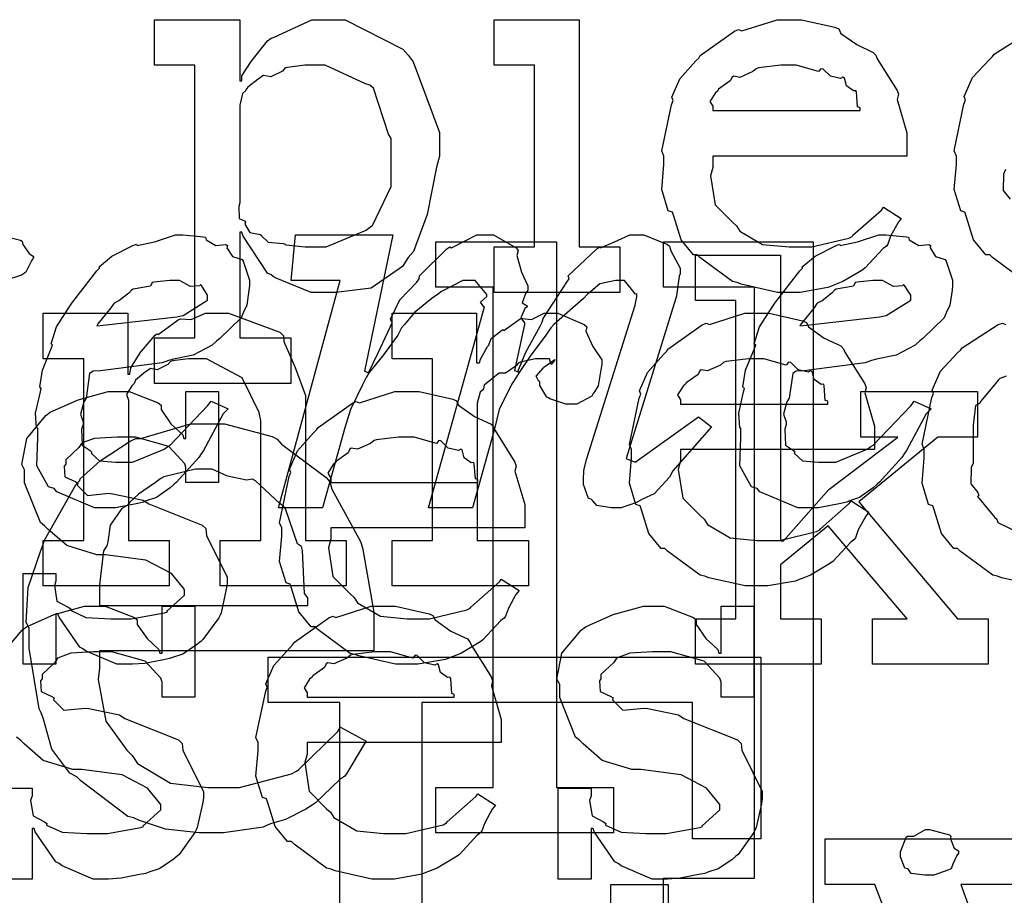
# Model space of a CAD drawing. Extents: x 0 to 8.5, y 0 to 11.
# Tile 157 of 256: x 4.875 to 5.175, y 3.986 to 4.254. Entities that reach past the tile are written whole.
import ezdxf

# ---------------------------------------------------------------- set-up
doc = ezdxf.new("R2010")
doc.units = 0
doc.layers.get('0').update_dxf_attribs({"linetype": 'CONTINUOUS'})

msp = doc.modelspace()

# ---------------------------------------------------------------- linework, layer by layer
at = {"color": 0}
for points in [[(4.9159, 4.15636), (4.92828, 4.15636), (4.92828, 4.23969), (4.9159, 4.23969), (4.9159, 4.25358), (4.94194, 4.25358), (4.94194, 4.23492), (4.9426, 4.23492), (4.9426, 4.23643), (4.94547, 4.24083), (4.95047, 4.24707), (4.9515, 4.24794), (4.95242, 4.24821), (4.96392, 4.25358), (4.96778, 4.25358), (4.97418, 4.25358), (4.99175, 4.24457), (4.99338, 4.24274), (4.9949, 4.24072), (5.00293, 4.21913), (5.00293, 4.21192), (5.00206, 4.20856), (4.99918, 4.19407), (4.99496, 4.18272), (4.99338, 4.18088), (4.99169, 4.17822), (4.98204, 4.1716), (4.97131, 4.17025), (4.96778, 4.17025), (4.96371, 4.17025), (4.95253, 4.17481), (4.9515, 4.17567), (4.95042, 4.17617), (4.94303, 4.18744), (4.9426, 4.18869), (4.94194, 4.18869), (4.94194, 4.15636), (4.95757, 4.15636), (4.95757, 4.14247), (4.9159, 4.14247), (4.9159, 4.15636)], [(5.01958, 4.18414), (5.03196, 4.18414), (5.03196, 4.23969), (5.01958, 4.23969), (5.01958, 4.25358), (5.04563, 4.25358), (5.04563, 4.18414), (5.058, 4.18414), (5.058, 4.17025), (5.01958, 4.17025), (5.01958, 4.18414)], [(5.11029, 4.17025), (5.10618, 4.17025), (5.095, 4.17279), (5.09381, 4.17329), (5.09239, 4.17356), (5.08247, 4.18088), (5.08165, 4.18175), (5.08046, 4.18169), (5.07671, 4.18631), (5.07449, 4.19353), (5.07406, 4.19476), (5.07281, 4.19515), (5.07081, 4.20167), (5.07146, 4.20936), (5.07146, 4.21192), (5.07081, 4.21349), (5.07379, 4.2276), (5.07428, 4.22885), (5.07383, 4.22987), (5.07628, 4.23551), (5.08122, 4.241), (5.08208, 4.24186), (5.08257, 4.24262), (5.09304, 4.25006), (5.09424, 4.25054), (5.09521, 4.25017), (5.10601, 4.25358), (5.10965, 4.25358), (5.11344, 4.25358), (5.12369, 4.25125), (5.12483, 4.25076), (5.12549, 4.2494), (5.13032, 4.24599), (5.13536, 4.2436), (5.13612, 4.24274), (5.13661, 4.24164), (5.14264, 4.23199), (5.14307, 4.23079), (5.14268, 4.22922), (5.14567, 4.21903), (5.14567, 4.2156), (5.14567, 4.21192), (5.08643, 4.21192), (5.08643, 4.20844), (5.08572, 4.20583), (5.08708, 4.19706), (5.09239, 4.19174), (5.09358, 4.19065), (5.09462, 4.18901), (5.10161, 4.18494), (5.10975, 4.18414), (5.11247, 4.18414), (5.1166, 4.18414), (5.12793, 4.18685), (5.12896, 4.18739), (5.12918, 4.18772), (5.13792, 4.19542), (5.13851, 4.19629), (5.14393, 4.19282), (5.14296, 4.19162), (5.14068, 4.18744), (5.13981, 4.185), (5.13938, 4.18435), (5.1384, 4.18365), (5.13292, 4.17774), (5.13222, 4.17719), (5.13069, 4.17626), (5.12614, 4.17356), (5.12354, 4.17253), (5.12267, 4.17219), (5.12147, 4.17171), (5.11307, 4.17025), (5.11029, 4.17025)], [(4.96386, 4.18414), (4.96832, 4.18414), (4.98058, 4.18924), (4.98167, 4.19021), (4.98247, 4.19075), (4.98817, 4.20258), (4.98817, 4.20649), (4.98817, 4.21733), (4.98736, 4.21858), (4.98275, 4.23264), (4.98167, 4.23361), (4.98036, 4.234), (4.96799, 4.23969), (4.96386, 4.23969), (4.96186, 4.23969), (4.95649, 4.23899), (4.95583, 4.23882), (4.95503, 4.2379), (4.95144, 4.23611), (4.94917, 4.23649), (4.94868, 4.23622), (4.9476, 4.2354), (4.94439, 4.23296), (4.94385, 4.23215), (4.94368, 4.23188), (4.94282, 4.23101), (4.94194, 4.22743), (4.94194, 4.22624), (4.94194, 4.1976), (4.94162, 4.1965), (4.94174, 4.19282), (4.94342, 4.19217), (4.94368, 4.19174), (4.94353, 4.19108), (4.94504, 4.18858), (4.94814, 4.18793), (4.94868, 4.18761), (4.94862, 4.18756), (4.95063, 4.18565), (4.95518, 4.18517), (4.95583, 4.185), (4.95606, 4.18479), (4.96192, 4.18414), (4.96386, 4.18414)], [(5.08643, 4.22581), (5.13135, 4.22581), (5.13135, 4.22667), (5.13058, 4.22694), (5.13026, 4.2315), (5.13004, 4.23188), (5.12935, 4.23182), (5.12717, 4.23335), (5.12657, 4.23574), (5.12614, 4.236), (5.12543, 4.23562), (5.12229, 4.23628), (5.12007, 4.2385), (5.11942, 4.23861), (5.11871, 4.23774), (5.11187, 4.23969), (5.10965, 4.23969), (5.10715, 4.23969), (5.10037, 4.23882), (5.09967, 4.23861), (5.09858, 4.23774), (5.09462, 4.23594), (5.09272, 4.23628), (5.09229, 4.236), (5.09174, 4.23486), (5.08817, 4.23232), (5.08794, 4.23188), (5.08718, 4.23128), (5.0855, 4.22863), (5.08643, 4.22715), (5.08643, 4.22667), (5.08643, 4.22581)], [(4.90175, 4.10449), (4.89763, 4.10449), (4.88607, 4.10938), (4.88525, 4.11035), (4.88357, 4.11083), (4.87999, 4.11729), (4.88026, 4.12592), (4.88026, 4.12879), (4.87993, 4.12885), (4.87961, 4.13336), (4.88113, 4.13986), (4.88135, 4.14094), (4.88086, 4.14139), (4.88172, 4.14654), (4.88439, 4.1531), (4.88482, 4.15419), (4.88433, 4.15457), (4.88601, 4.15978), (4.89008, 4.16601), (4.89068, 4.16699), (4.891, 4.16743), (4.89833, 4.17686), (4.89914, 4.17763), (4.89899, 4.17811), (4.90294, 4.18132), (4.90935, 4.18457), (4.91043, 4.185), (4.91064, 4.18457), (4.9159, 4.18576), (4.92236, 4.18782), (4.92453, 4.18782), (4.92453, 4.18782), (4.93088, 4.18728), (4.93147, 4.18718), (4.93169, 4.18636), (4.93463, 4.18457), (4.93767, 4.1849), (4.93821, 4.18457), (4.93804, 4.18386), (4.93972, 4.18121), (4.94265, 4.18033), (4.94299, 4.17979), (4.94325, 4.17888), (4.94493, 4.17404), (4.94493, 4.17242), (4.94476, 4.17096), (4.94407, 4.16639), (4.94308, 4.16422), (4.94276, 4.16351), (4.94239, 4.16254), (4.93587, 4.15614), (4.93494, 4.15549), (4.93354, 4.15414), (4.92774, 4.1511), (4.92171, 4.14985), (4.92019, 4.14942), (4.91824, 4.14876), (4.89947, 4.14632), (4.89719, 4.14615), (4.89611, 4.14551), (4.89513, 4.13867), (4.89501, 4.13792), (4.89432, 4.13688), (4.89333, 4.13303), (4.89415, 4.13069), (4.89415, 4.12989), (4.89367, 4.12847), (4.89388, 4.12364), (4.89632, 4.12196), (4.89675, 4.12142), (4.8966, 4.1211), (4.89914, 4.11876), (4.90403, 4.11838), (4.90565, 4.11838), (4.90924, 4.11838), (4.91883, 4.1224), (4.91997, 4.12315), (4.92068, 4.12358), (4.93213, 4.13558), (4.93321, 4.13704), (4.93842, 4.13465), (4.9369, 4.13319), (4.93083, 4.12196), (4.93018, 4.12099), (4.92942, 4.11985), (4.92264, 4.11231), (4.92193, 4.11165), (4.92068, 4.11051), (4.9165, 4.10758), (4.91342, 4.10656), (4.9126, 4.10622), (4.91081, 4.10579), (4.90397, 4.10449), (4.90175, 4.10449)], [(5.05686, 4.10449), (5.05533, 4.10449), (5.05094, 4.10514), (5.04969, 4.10667), (5.04926, 4.1071), (5.04844, 4.10732), (5.04688, 4.11154), (5.04688, 4.11296), (5.04688, 4.11296), (5.04704, 4.11594), (5.0471, 4.11621), (5.0471, 4.11621), (5.04785, 4.11925), (5.04796, 4.11947), (5.06272, 4.16635), (5.06272, 4.16635), (5.06315, 4.16894), (5.06315, 4.16982), (5.06278, 4.16971), (5.05946, 4.17393), (5.05838, 4.17393), (5.05675, 4.17393), (5.05192, 4.1729), (5.04915, 4.17051), (5.04818, 4.16982), (5.04693, 4.16835), (5.03782, 4.16049), (5.03689, 4.1594), (5.03543, 4.15722), (5.03065, 4.15076), (5.02724, 4.14583), (5.02647, 4.14442), (5.0249, 4.14208), (5.02115, 4.13444), (5.01975, 4.12858), (5.01932, 4.12706), (5.01303, 4.10449), (4.99957, 4.10449), (5.01671, 4.1659), (5.01644, 4.1659), (5.01546, 4.16732), (5.01736, 4.16906), (5.01736, 4.1696), (5.01736, 4.1696), (5.01378, 4.17393), (5.01258, 4.17393), (5.0101, 4.17393), (5.00353, 4.17051), (5.00261, 4.16982), (5.00071, 4.16851), (4.99522, 4.16407), (4.99224, 4.16049), (4.99132, 4.1594), (4.99018, 4.15722), (4.98551, 4.15076), (4.9815, 4.14583), (4.98068, 4.14442), (4.97944, 4.14204), (4.97581, 4.13444), (4.9739, 4.12858), (4.97353, 4.12706), (4.96724, 4.10449), (4.95378, 4.10449), (4.97265, 4.17393), (4.95768, 4.17393), (4.95899, 4.18782), (4.98872, 4.18782), (4.98004, 4.14615), (4.98133, 4.14572), (4.98139, 4.14589), (4.98406, 4.15164), (4.98785, 4.15967), (4.9885, 4.16092), (4.98801, 4.16211), (4.99083, 4.16797), (4.99599, 4.17339), (4.99675, 4.17437), (4.99681, 4.17535), (5.00521, 4.18354), (5.00608, 4.18414), (5.00662, 4.18392), (5.01432, 4.18782), (5.01693, 4.18782), (5.01942, 4.18782), (5.02636, 4.18386), (5.02692, 4.18306), (5.02658, 4.18153), (5.02794, 4.17649), (5.02994, 4.17231), (5.02994, 4.1709), (5.02929, 4.17014), (5.02821, 4.1671), (5.02974, 4.16618), (5.02974, 4.1659), (5.02903, 4.16536), (5.02778, 4.16254), (5.02892, 4.16092), (5.02886, 4.16049), (5.02582, 4.14638), (5.02713, 4.14594), (5.02686, 4.14611), (5.02935, 4.15196), (5.03364, 4.15994), (5.03429, 4.16114), (5.03461, 4.16228), (5.04178, 4.17339), (5.04254, 4.17437), (5.04226, 4.17535), (5.051, 4.18354), (5.05186, 4.18414), (5.05208, 4.18392), (5.05615, 4.18565), (5.06104, 4.18782), (5.06272, 4.18782), (5.06532, 4.18782), (5.0726, 4.18494), (5.07314, 4.18435), (5.07362, 4.18294), (5.07639, 4.17768), (5.07639, 4.17589), (5.07607, 4.17518), (5.07531, 4.16922), (5.07508, 4.16851), (5.0599, 4.11947), (5.06272, 4.11838), (5.08203, 4.13226), (5.08594, 4.12924), (5.07422, 4.11578), (5.07314, 4.11382), (5.06853, 4.10872), (5.06489, 4.1071), (5.06424, 4.10667), (5.0631, 4.10612), (5.05838, 4.10449), (5.05686, 4.10449)], [(5.00179, 4.01904), (5.01937, 4.01904), (5.01937, 4.17182), (5.00179, 4.17182), (5.00179, 4.18571), (5.03868, 4.18571), (5.03868, 4.01904), (5.05604, 4.01904), (5.05604, 4.00515), (5.00179, 4.00515), (5.00179, 4.01904)], [(5.07129, 3.99126), (5.09907, 3.99126), (5.09907, 4.17182), (5.07129, 4.17182), (5.07129, 4.18571), (5.11708, 4.18571), (5.11708, 3.97738), (5.07129, 3.97738), (5.07129, 3.99126)], [(5.11643, 4.10449), (5.11231, 4.10449), (5.10075, 4.10938), (5.09993, 4.11035), (5.09825, 4.11083), (5.09467, 4.11729), (5.09494, 4.12592), (5.09494, 4.12879), (5.09462, 4.12885), (5.09429, 4.13336), (5.09581, 4.13986), (5.09603, 4.14094), (5.09554, 4.14139), (5.0964, 4.14654), (5.09907, 4.1531), (5.0995, 4.15419), (5.09901, 4.15457), (5.10069, 4.15978), (5.10476, 4.16601), (5.10536, 4.16699), (5.10568, 4.16743), (5.11301, 4.17686), (5.11382, 4.17763), (5.11367, 4.17811), (5.11762, 4.18132), (5.12403, 4.18457), (5.12511, 4.185), (5.12532, 4.18457), (5.13058, 4.18576), (5.13704, 4.18782), (5.13921, 4.18782), (5.13921, 4.18782), (5.14556, 4.18728), (5.14615, 4.18718), (5.14638, 4.18636), (5.14931, 4.18457), (5.15235, 4.1849), (5.15289, 4.18457), (5.15272, 4.18386), (5.1544, 4.18121), (5.15733, 4.18033), (5.15767, 4.17979), (5.15793, 4.17888), (5.15961, 4.17404), (5.15961, 4.17242), (5.15944, 4.17096), (5.15875, 4.16639), (5.15776, 4.16422), (5.15744, 4.16351), (5.15707, 4.16254), (5.15056, 4.15614), (5.14963, 4.15549), (5.14822, 4.15414), (5.14242, 4.1511), (5.13639, 4.14985), (5.13488, 4.14942), (5.13292, 4.14876), (5.11415, 4.14632), (5.11187, 4.14615), (5.11079, 4.14551), (5.10981, 4.13867), (5.10969, 4.13792), (5.109, 4.13688), (5.10801, 4.13303), (5.10883, 4.13069), (5.10883, 4.12989), (5.10835, 4.12847), (5.10856, 4.12364), (5.111, 4.12196), (5.11143, 4.12142), (5.11128, 4.1211), (5.11382, 4.11876), (5.11871, 4.11838), (5.12033, 4.11838), (5.12392, 4.11838), (5.13351, 4.1224), (5.13465, 4.12315), (5.13536, 4.12358), (5.14681, 4.13558), (5.14789, 4.13704), (5.1531, 4.13465), (5.15158, 4.13319), (5.14551, 4.12196), (5.14486, 4.12099), (5.1441, 4.11985), (5.13732, 4.11231), (5.13661, 4.11165), (5.13536, 4.11051), (5.13118, 4.10758), (5.1281, 4.10656), (5.12728, 4.10622), (5.12549, 4.10579), (5.11865, 4.10449), (5.11643, 4.10449)], [(5.08106, 4.07053), (5.09343, 4.07053), (5.09343, 4.16775), (5.08106, 4.16775), (5.08106, 4.18164), (5.1071, 4.18164), (5.1071, 4.0944), (5.10796, 4.0944), (5.12185, 4.11003), (5.1429, 4.12608), (5.13162, 4.12608), (5.13162, 4.13997), (5.16721, 4.13997), (5.16721, 4.12608), (5.15506, 4.12608), (5.13097, 4.10633), (5.16114, 4.07053), (5.17046, 4.07053), (5.17046, 4.05664), (5.1351, 4.05664), (5.1351, 4.07053), (5.14572, 4.07053), (5.12164, 4.09896), (5.1071, 4.08703), (5.1071, 4.07053), (5.11947, 4.07053), (5.11947, 4.05664), (5.08106, 4.05664), (5.08106, 4.07053)], [(4.89828, 4.16004), (4.90028, 4.16021), (4.92275, 4.16276), (4.9241, 4.16308), (4.92464, 4.16319), (4.93213, 4.16786), (4.93213, 4.16938), (4.93213, 4.16938), (4.93028, 4.17242), (4.92996, 4.17264), (4.92974, 4.17225), (4.92692, 4.17204), (4.9235, 4.17393), (4.92236, 4.17393), (4.92057, 4.17393), (4.91575, 4.17339), (4.91521, 4.17329), (4.91465, 4.17219), (4.9094, 4.17122), (4.9089, 4.1709), (4.90804, 4.17003), (4.90506, 4.16769), (4.9036, 4.16694), (4.90326, 4.16656), (4.90261, 4.16558), (4.89865, 4.16069), (4.89828, 4.16004)], [(5.11296, 4.16004), (5.11496, 4.16021), (5.13743, 4.16276), (5.13878, 4.16308), (5.13932, 4.16319), (5.14681, 4.16786), (5.14681, 4.16938), (5.14681, 4.16938), (5.14497, 4.17242), (5.14464, 4.17264), (5.14442, 4.17225), (5.1416, 4.17204), (5.13818, 4.17393), (5.13704, 4.17393), (5.13525, 4.17393), (5.13043, 4.17339), (5.12989, 4.17329), (5.12935, 4.17219), (5.12408, 4.17122), (5.12358, 4.1709), (5.12272, 4.17003), (5.11974, 4.16769), (5.11828, 4.16694), (5.11794, 4.16656), (5.11729, 4.16558), (5.11333, 4.16069), (5.11296, 4.16004)], [(4.88194, 4.09446), (4.89432, 4.09446), (4.89432, 4.15001), (4.88194, 4.15001), (4.88194, 4.1639), (4.90776, 4.1639), (4.90776, 4.14524), (4.90842, 4.14524), (4.90842, 4.14524), (4.90869, 4.14719), (4.91108, 4.15099), (4.91146, 4.15153), (4.91135, 4.15158), (4.91613, 4.15717), (4.91667, 4.15761), (4.91704, 4.15744), (4.92312, 4.16189), (4.92383, 4.16217), (4.92383, 4.16217), (4.92708, 4.16194), (4.93147, 4.1639), (4.93294, 4.1639), (4.93853, 4.1639), (4.95415, 4.15815), (4.95529, 4.15696), (4.9554, 4.15522), (4.95882, 4.14735), (4.96203, 4.13878), (4.96203, 4.1359), (4.96203, 4.09446), (4.97439, 4.09446), (4.97439, 4.08057), (4.93599, 4.08057), (4.93599, 4.09446), (4.94835, 4.09446), (4.94835, 4.13113), (4.94792, 4.13357), (4.94265, 4.14421), (4.93175, 4.15001), (4.92817, 4.15001), (4.92632, 4.15001), (4.92139, 4.14931), (4.92079, 4.14914), (4.92003, 4.14828), (4.91672, 4.1466), (4.91471, 4.14703), (4.91428, 4.14675), (4.91319, 4.146), (4.9101, 4.1435), (4.90983, 4.14268), (4.90972, 4.14242), (4.90896, 4.14176), (4.90739, 4.13906), (4.90799, 4.13737), (4.90799, 4.13678), (4.90799, 4.09446), (4.92036, 4.09446), (4.92036, 4.08057), (4.88194, 4.08057), (4.88194, 4.09446)], [(4.98844, 4.09446), (5.00082, 4.09446), (5.00082, 4.15001), (4.98844, 4.15001), (4.98844, 4.1639), (5.01426, 4.1639), (5.01426, 4.14871), (5.01514, 4.14871), (5.01514, 4.14871), (5.01546, 4.1499), (5.01764, 4.15369), (5.01796, 4.15414), (5.01796, 4.15414), (5.01867, 4.15614), (5.02186, 4.15858), (5.02229, 4.1589), (5.02257, 4.15864), (5.02761, 4.16217), (5.02815, 4.16238), (5.02815, 4.16228), (5.03108, 4.162), (5.03489, 4.1639), (5.03618, 4.1639), (5.03911, 4.1639), (5.04715, 4.16049), (5.0479, 4.15978), (5.04764, 4.15842), (5.04975, 4.15375), (5.05246, 4.14968), (5.05246, 4.14828), (5.05225, 4.14665), (5.05143, 4.14171), (5.05029, 4.13992), (5.04986, 4.13938), (5.04943, 4.13857), (5.04486, 4.13612), (5.04335, 4.13612), (5.04156, 4.13612), (5.03662, 4.13775), (5.03618, 4.13807), (5.03569, 4.13824), (5.03358, 4.14187), (5.03358, 4.14307), (5.03331, 4.14307), (5.03244, 4.14469), (5.03467, 4.14719), (5.03489, 4.1474), (5.03483, 4.1474), (5.03478, 4.1474), (5.03782, 4.14953), (5.03814, 4.14958), (5.03814, 4.14979), (5.03803, 4.14942), (5.03706, 4.14828), (5.03657, 4.15001), (5.0364, 4.15001), (5.03581, 4.15001), (5.03444, 4.15001), (5.03401, 4.15001), (5.03228, 4.15001), (5.02761, 4.14893), (5.02707, 4.14871), (5.02632, 4.14779), (5.02306, 4.14561), (5.02115, 4.14556), (5.02078, 4.14524), (5.01969, 4.14447), (5.0166, 4.14193), (5.01639, 4.14079), (5.01622, 4.14046), (5.01531, 4.13976), (5.01449, 4.13639), (5.01449, 4.13525), (5.01449, 4.09446), (5.03011, 4.09446), (5.03011, 4.08057), (4.98844, 4.08057), (4.98844, 4.09446)], [(5.10042, 4.08057), (5.09631, 4.08057), (5.08513, 4.08311), (5.08393, 4.08361), (5.08251, 4.08388), (5.0726, 4.09119), (5.07178, 4.09207), (5.07058, 4.09201), (5.06685, 4.09663), (5.06461, 4.10385), (5.06418, 4.10508), (5.06293, 4.10547), (5.06093, 4.11199), (5.06158, 4.11968), (5.06158, 4.12224), (5.06093, 4.12381), (5.06392, 4.13792), (5.0644, 4.13917), (5.06396, 4.14019), (5.0664, 4.14583), (5.07135, 4.15132), (5.07221, 4.15218), (5.07269, 4.15294), (5.08317, 4.16037), (5.08436, 4.16086), (5.08535, 4.16049), (5.09614, 4.1639), (5.09978, 4.1639), (5.10357, 4.1639), (5.11382, 4.16157), (5.11496, 4.16108), (5.11561, 4.15972), (5.12044, 4.15631), (5.12549, 4.15392), (5.12625, 4.15306), (5.12674, 4.15196), (5.13276, 4.14231), (5.13319, 4.14111), (5.13282, 4.13954), (5.13579, 4.12935), (5.13579, 4.12592), (5.13579, 4.12224), (5.07656, 4.12224), (5.07656, 4.11876), (5.07585, 4.11615), (5.07721, 4.10736), (5.08251, 4.10206), (5.08371, 4.10097), (5.08475, 4.09933), (5.09174, 4.09526), (5.09988, 4.09446), (5.1026, 4.09446), (5.10672, 4.09446), (5.11806, 4.09717), (5.11908, 4.09771), (5.11931, 4.09804), (5.12804, 4.10574), (5.12864, 4.10661), (5.13406, 4.10314), (5.13308, 4.10194), (5.13081, 4.09776), (5.12993, 4.09532), (5.1295, 4.09467), (5.12853, 4.09397), (5.12304, 4.08806), (5.12235, 4.08751), (5.12082, 4.08658), (5.11626, 4.08388), (5.11367, 4.08285), (5.11279, 4.08251), (5.1116, 4.08203), (5.10319, 4.08057), (5.10042, 4.08057)], [(5.07656, 4.13612), (5.12147, 4.13612), (5.12147, 4.13699), (5.12071, 4.13726), (5.12039, 4.14182), (5.12017, 4.14219), (5.11947, 4.14214), (5.11729, 4.14367), (5.11669, 4.14606), (5.11626, 4.14632), (5.11556, 4.14594), (5.11242, 4.1466), (5.11019, 4.14882), (5.10954, 4.14893), (5.10883, 4.14806), (5.102, 4.15001), (5.09978, 4.15001), (5.09728, 4.15001), (5.0905, 4.14914), (5.08979, 4.14893), (5.08871, 4.14806), (5.08475, 4.14626), (5.08285, 4.1466), (5.08242, 4.14632), (5.08187, 4.14518), (5.07829, 4.14264), (5.07807, 4.14219), (5.07731, 4.1416), (5.07563, 4.13894), (5.07656, 4.13747), (5.07656, 4.13699), (5.07656, 4.13612)], [(4.90793, 4.05664), (4.90446, 4.05664), (4.89501, 4.06065), (4.89404, 4.06142), (4.89307, 4.06185), (4.88678, 4.07107), (4.88644, 4.07206), (4.88579, 4.07206), (4.88579, 4.05664), (4.87582, 4.05664), (4.87582, 4.08442), (4.88579, 4.08442), (4.88579, 4.08203), (4.88536, 4.08068), (4.88612, 4.0759), (4.8896, 4.07411), (4.89035, 4.07357), (4.89025, 4.07314), (4.89497, 4.0709), (4.90256, 4.07053), (4.90511, 4.07053), (4.90881, 4.07053), (4.919, 4.07238), (4.91986, 4.07269), (4.91971, 4.07292), (4.92507, 4.07781), (4.92507, 4.07943), (4.92475, 4.07992), (4.92106, 4.08436), (4.91331, 4.08843), (4.91097, 4.08876), (4.90099, 4.09006), (4.89828, 4.09006), (4.88917, 4.09289), (4.88336, 4.09793), (4.88232, 4.09896), (4.88108, 4.09999), (4.87625, 4.11208), (4.87625, 4.1161), (4.87538, 4.11768), (4.8769, 4.12565), (4.88276, 4.13265), (4.88406, 4.13368), (4.88499, 4.13411), (4.89258, 4.13747), (4.90181, 4.13997), (4.90489, 4.13997), (4.90815, 4.13997), (4.91704, 4.13656), (4.91792, 4.13585), (4.91792, 4.13444), (4.9209, 4.13015), (4.92453, 4.12674), (4.92486, 4.12565), (4.92551, 4.12565), (4.92551, 4.13997), (4.93549, 4.13997), (4.93549, 4.11219), (4.92551, 4.11219), (4.92551, 4.11675), (4.92513, 4.11794), (4.92031, 4.12321), (4.91021, 4.12608), (4.90685, 4.12608), (4.90451, 4.12608), (4.89763, 4.1256), (4.89437, 4.12446), (4.89361, 4.12414), (4.89279, 4.12283), (4.88883, 4.11908), (4.88883, 4.11783), (4.88835, 4.11719), (4.88857, 4.11393), (4.89187, 4.11242), (4.89253, 4.11199), (4.89231, 4.11133), (4.89551, 4.10824), (4.90201, 4.10889), (4.90315, 4.10872), (4.91249, 4.10678), (4.91417, 4.10563), (4.9305, 4.09912), (4.93158, 4.0981), (4.93181, 4.09597), (4.93517, 4.08919), (4.9381, 4.08333), (4.9381, 4.08138), (4.93782, 4.07964), (4.93625, 4.07238), (4.93593, 4.07161), (4.93554, 4.07081), (4.93072, 4.06418), (4.93007, 4.06358), (4.92876, 4.06256), (4.92458, 4.05979), (4.92144, 4.05871), (4.92051, 4.05838), (4.91862, 4.058), (4.91297, 4.05686), (4.90918, 4.05664), (4.90793, 4.05664)], [(4.9936, 4.05664), (4.98947, 4.05664), (4.97831, 4.05919), (4.97711, 4.05968), (4.97569, 4.05994), (4.96576, 4.06728), (4.96496, 4.06814), (4.96376, 4.06808), (4.96001, 4.07269), (4.95779, 4.07992), (4.95736, 4.08117), (4.95611, 4.08154), (4.9541, 4.08806), (4.95475, 4.09576), (4.95475, 4.09831), (4.9541, 4.09988), (4.95708, 4.11399), (4.95757, 4.11524), (4.95714, 4.11626), (4.95958, 4.1219), (4.96451, 4.12739), (4.96539, 4.12825), (4.96588, 4.12901), (4.97635, 4.13644), (4.97754, 4.13693), (4.97851, 4.13656), (4.98931, 4.13997), (4.99294, 4.13997), (4.99675, 4.13997), (5.007, 4.13764), (5.00814, 4.13715), (5.00879, 4.13579), (5.01361, 4.13238), (5.01867, 4.12999), (5.01942, 4.12912), (5.01992, 4.12804), (5.02593, 4.11838), (5.02636, 4.11719), (5.02599, 4.11561), (5.02897, 4.10542), (5.02897, 4.102), (5.02897, 4.09831), (4.96972, 4.09831), (4.96972, 4.09483), (4.96903, 4.09224), (4.97038, 4.08344), (4.97569, 4.07813), (4.97689, 4.07704), (4.97792, 4.07542), (4.98492, 4.07135), (4.99306, 4.07053), (4.99576, 4.07053), (4.99989, 4.07053), (5.01124, 4.07324), (5.01226, 4.07379), (5.01247, 4.07411), (5.02121, 4.08182), (5.02181, 4.08268), (5.02724, 4.07921), (5.02626, 4.07801), (5.02399, 4.07383), (5.02311, 4.0714), (5.02268, 4.07075), (5.02171, 4.07004), (5.01622, 4.06413), (5.01551, 4.06358), (5.014, 4.06267), (5.00944, 4.05994), (5.00683, 4.05892), (5.00597, 4.0586), (5.00478, 4.05811), (4.99636, 4.05664), (4.9936, 4.05664)], [(4.933, 4.00515), (4.92958, 4.00515), (4.91932, 4.00629), (4.91129, 4.00896), (4.90956, 4.00971), (4.90776, 4.0101), (4.89339, 4.021), (4.89219, 4.02229), (4.89008, 4.02339), (4.88456, 4.03076), (4.882, 4.03993), (4.88135, 4.04183), (4.88069, 4.04308), (4.87765, 4.06153), (4.87765, 4.06765), (4.87674, 4.06939), (4.87733, 4.08008), (4.88108, 4.09115), (4.88178, 4.09304), (4.88238, 4.09462), (4.89187, 4.11143), (4.89307, 4.11279), (4.89324, 4.11333), (4.89936, 4.11882), (4.90853, 4.12483), (4.91021, 4.1256), (4.91174, 4.1256), (4.92686, 4.13015), (4.93192, 4.13015), (4.93728, 4.13015), (4.95182, 4.12619), (4.9534, 4.12538), (4.95469, 4.12386), (4.96837, 4.11376), (4.96946, 4.11236), (4.97011, 4.11014), (4.97885, 4.09413), (4.97944, 4.09218), (4.97987, 4.08996), (4.98292, 4.0726), (4.98292, 4.06679), (4.98292, 4.06071), (4.89914, 4.06071), (4.89914, 4.0555), (4.89876, 4.05197), (4.90104, 4.03928), (4.90744, 4.03043), (4.90913, 4.02881), (4.91075, 4.02636), (4.92079, 4.02029), (4.93218, 4.01904), (4.93604, 4.01904), (4.94185, 4.01904), (4.95779, 4.02322), (4.95925, 4.02403), (4.95996, 4.02453), (4.9719, 4.03614), (4.97271, 4.03749), (4.98053, 4.03315), (4.97993, 4.03222), (4.97467, 4.02339), (4.97401, 4.02251), (4.9725, 4.02143), (4.965, 4.01426), (4.96403, 4.01361), (4.96208, 4.01243), (4.95594, 4.00922), (4.95167, 4.00797), (4.95036, 4.00754), (4.94906, 4.00694), (4.93701, 4.00515), (4.933, 4.00515)], [(4.96972, 4.11219), (5.01465, 4.11219), (5.01465, 4.11307), (5.01389, 4.11333), (5.01357, 4.11789), (5.01335, 4.11828), (5.01264, 4.11822), (5.01047, 4.11974), (5.00988, 4.12213), (5.00944, 4.1224), (5.00874, 4.12201), (5.00558, 4.12267), (5.00336, 4.12489), (5.00271, 4.125), (5.00201, 4.12414), (4.99517, 4.12608), (4.99294, 4.12608), (4.99046, 4.12608), (4.98367, 4.12522), (4.98296, 4.125), (4.98188, 4.12414), (4.97792, 4.12235), (4.97601, 4.12267), (4.97558, 4.1224), (4.97504, 4.12125), (4.97146, 4.11871), (4.97125, 4.11828), (4.97049, 4.11768), (4.96881, 4.11501), (4.96972, 4.11356), (4.96972, 4.11307), (4.96972, 4.11219)], [(4.89914, 4.0746), (4.96272, 4.0746), (4.96272, 4.07699), (4.96169, 4.07824), (4.9611, 4.09142), (4.96078, 4.09261), (4.95958, 4.09347), (4.95594, 4.10411), (4.95535, 4.10499), (4.95432, 4.10563), (4.94678, 4.11274), (4.94581, 4.11322), (4.94401, 4.11285), (4.93821, 4.11415), (4.93349, 4.11626), (4.93192, 4.11626), (4.92839, 4.11626), (4.91878, 4.11393), (4.91781, 4.11344), (4.91618, 4.11219), (4.91103, 4.10861), (4.90826, 4.10612), (4.90761, 4.10519), (4.90597, 4.10422), (4.90235, 4.09918), (4.90164, 4.09403), (4.90132, 4.09283), (4.90039, 4.09131), (4.89914, 4.08089), (4.89914, 4.07742), (4.89914, 4.0746)], [(4.98639, 3.99104), (4.98226, 3.99104), (4.97108, 3.9936), (4.96989, 3.99408), (4.96847, 3.99436), (4.95856, 4.00168), (4.95774, 4.00256), (4.95654, 4.0025), (4.95281, 4.00711), (4.95057, 4.01432), (4.95014, 4.01557), (4.94889, 4.01594), (4.94689, 4.02246), (4.94754, 4.03017), (4.94754, 4.03271), (4.94689, 4.03429), (4.94987, 4.04839), (4.95036, 4.04964), (4.94993, 4.05067), (4.95236, 4.05632), (4.95731, 4.06179), (4.95817, 4.06267), (4.95865, 4.06342), (4.96913, 4.07086), (4.97032, 4.07135), (4.97131, 4.07096), (4.9821, 4.07438), (4.98574, 4.07438), (4.98953, 4.07438), (4.99978, 4.07206), (5.00092, 4.07156), (5.00157, 4.07021), (5.0064, 4.06679), (5.01144, 4.0644), (5.01221, 4.06353), (5.01269, 4.06244), (5.01872, 4.05279), (5.01915, 4.0516), (5.01878, 4.05003), (5.02175, 4.03982), (5.02175, 4.0364), (5.02175, 4.03271), (4.96251, 4.03271), (4.96251, 4.02924), (4.96181, 4.02664), (4.96317, 4.01785), (4.96847, 4.01253), (4.96967, 4.01144), (4.97071, 4.00982), (4.97771, 4.00575), (4.98583, 4.00493), (4.98856, 4.00493), (4.99268, 4.00493), (5.00401, 4.00765), (5.00504, 4.00819), (5.00526, 4.00851), (5.014, 4.01622), (5.0146, 4.01708), (5.02001, 4.01361), (5.01904, 4.01243), (5.01676, 4.00825), (5.0159, 4.00581), (5.01546, 4.00515), (5.01449, 4.00444), (5.009, 3.99854), (5.00831, 3.99799), (5.00678, 3.99707), (5.00222, 3.99436), (4.99962, 3.99333), (4.99875, 3.993), (4.99756, 3.99251), (4.98915, 3.99104), (4.98639, 3.99104)], [(5.07135, 3.99104), (5.06787, 3.99104), (5.05843, 3.99507), (5.05746, 3.99582), (5.05647, 3.99625), (5.05018, 4.00549), (5.04986, 4.00646), (5.04921, 4.00646), (5.04921, 3.99104), (5.03922, 3.99104), (5.03922, 4.01882), (5.04921, 4.01882), (5.04921, 4.01644), (5.04878, 4.01508), (5.04953, 4.01031), (5.053, 4.00851), (5.05376, 4.00797), (5.05365, 4.00754), (5.05838, 4.00532), (5.06597, 4.00493), (5.06853, 4.00493), (5.07221, 4.00493), (5.08242, 4.00678), (5.08328, 4.00711), (5.08311, 4.00732), (5.08849, 4.01221), (5.08849, 4.01383), (5.08817, 4.01432), (5.08447, 4.01878), (5.07671, 4.02285), (5.07438, 4.02317), (5.0644, 4.02447), (5.06168, 4.02447), (5.05257, 4.02729), (5.04676, 4.03233), (5.04574, 4.03336), (5.04449, 4.0344), (5.03965, 4.0465), (5.03965, 4.05051), (5.03879, 4.05208), (5.04031, 4.06006), (5.04617, 4.06706), (5.04747, 4.06808), (5.04839, 4.06853), (5.05599, 4.07189), (5.06521, 4.07438), (5.06831, 4.07438), (5.07156, 4.07438), (5.08046, 4.07096), (5.08132, 4.07026), (5.08132, 4.06885), (5.08431, 4.06456), (5.08794, 4.06114), (5.08826, 4.06006), (5.08892, 4.06006), (5.08892, 4.07438), (5.0989, 4.07438), (5.0989, 4.0466), (5.08892, 4.0466), (5.08892, 4.05117), (5.08854, 4.05236), (5.08371, 4.05761), (5.07362, 4.06049), (5.07026, 4.06049), (5.06793, 4.06049), (5.06104, 4.06), (5.05778, 4.05886), (5.05701, 4.05854), (5.05621, 4.05724), (5.05225, 4.0535), (5.05225, 4.05225), (5.05176, 4.0516), (5.05197, 4.04833), (5.05528, 4.04682), (5.05593, 4.04639), (5.05572, 4.04574), (5.05892, 4.04264), (5.06543, 4.04329), (5.06657, 4.04313), (5.0759, 4.04118), (5.07758, 4.04004), (5.09392, 4.03353), (5.095, 4.0325), (5.09521, 4.03039), (5.09858, 4.0236), (5.10151, 4.01774), (5.10151, 4.01579), (5.10124, 4.01406), (5.09967, 4.00678), (5.09933, 4.00603), (5.09896, 4.00521), (5.09413, 3.99858), (5.09347, 3.99799), (5.09218, 3.99696), (5.088, 3.99419), (5.08485, 3.99311), (5.08393, 3.99278), (5.08203, 3.9924), (5.07639, 3.99126), (5.0726, 3.99104), (5.07135, 3.99104)], [(4.96251, 4.0466), (5.00743, 4.0466), (5.00743, 4.04747), (5.00667, 4.04775), (5.00635, 4.05231), (5.00613, 4.05268), (5.00543, 4.05263), (5.00325, 4.05414), (5.00265, 4.05653), (5.00222, 4.05681), (5.00151, 4.05643), (4.99837, 4.05707), (4.99615, 4.05931), (4.9955, 4.0594), (4.99479, 4.05854), (4.98796, 4.06049), (4.98574, 4.06049), (4.98324, 4.06049), (4.97646, 4.05963), (4.97575, 4.0594), (4.97467, 4.05854), (4.97071, 4.05675), (4.96881, 4.05707), (4.96837, 4.05681), (4.96783, 4.05567), (4.96425, 4.05311), (4.96403, 4.05268), (4.96326, 4.05208), (4.96158, 4.04943), (4.96251, 4.04796), (4.96251, 4.04747), (4.96251, 4.0466)], [(5.15256, 3.99224), (5.15115, 3.99224), (5.14697, 3.99274), (5.14615, 3.99393), (5.14583, 3.99419), (5.14507, 3.99436), (5.14367, 3.99783), (5.14367, 3.99897), (5.14367, 3.9994), (5.14367, 3.9994), (5.14546, 4.00385), (5.14583, 4.00418), (5.14583, 4.00418), (5.14779, 4.00418), (5.15136, 4.00613), (5.15256, 4.00613), (5.15256, 4.00613), (5.15869, 4.0045), (5.15907, 4.00418), (5.15896, 4.00331), (5.16004, 4.00049), (5.16146, 3.99968), (5.16146, 3.9994), (5.16146, 3.99897), (5.16092, 3.99821), (5.15972, 3.99556), (5.15929, 3.99442), (5.15907, 3.99419), (5.15815, 3.99371), (5.15392, 3.99224), (5.15256, 3.99224)], [(5.1359, 3.98942), (5.12071, 3.98942), (5.12071, 4.00331), (5.183, 4.00331), (5.183, 3.98942), (5.16217, 3.98942), (5.20253, 3.87744), (5.20383, 3.87744), (5.24311, 3.98942), (5.22206, 3.98942), (5.22206, 4.00331), (5.27522, 4.00331), (5.27522, 3.98942), (5.26004, 3.98942), (5.20731, 3.85053), (5.18886, 3.85053), (5.1359, 3.98942)]]:
    msp.add_lwpolyline(points, close=True, dxfattribs=at)
for points in [[(5.18169, 4.17356), (5.17176, 4.18088), (5.17096, 4.18175), (5.16976, 4.18169), (5.16601, 4.18631), (5.16379, 4.19353), (5.16336, 4.19476), (5.16211, 4.19515), (5.1601, 4.20167), (5.16075, 4.20936), (5.16075, 4.21192), (5.1601, 4.21354), (5.16308, 4.22781), (5.16357, 4.22906), (5.16314, 4.23008), (5.16569, 4.23589), (5.1709, 4.24143), (5.17182, 4.24229), (5.17231, 4.243), (5.18338, 4.25011)], [(5.17572, 4.20779), (5.17513, 4.20643), (5.17503, 4.20144), (5.17714, 4.19879)], [(4.86838, 4.18782), (4.875, 4.18619), (4.87554, 4.18587), (4.87571, 4.1849), (4.87761, 4.18218), (4.87901, 4.18121), (4.87901, 4.18088), (4.87836, 4.1799), (4.87663, 4.17649), (4.87619, 4.17611), (4.87532, 4.17557), (4.87028, 4.17393)], [(5.18582, 4.08057), (5.17449, 4.08311), (5.17329, 4.08361), (5.17188, 4.08388), (5.16194, 4.09119), (5.16114, 4.09207), (5.15994, 4.09201), (5.15619, 4.09663), (5.15397, 4.10385), (5.15354, 4.10508), (5.15229, 4.10547), (5.15028, 4.11199), (5.15093, 4.11968), (5.15093, 4.12224), (5.15028, 4.12386), (5.15326, 4.13813), (5.15375, 4.13938), (5.15332, 4.1404), (5.15587, 4.14621), (5.16108, 4.15175), (5.162, 4.15261), (5.16249, 4.15332), (5.17356, 4.16043), (5.17481, 4.16086), (5.17572, 4.16049)], [(5.17594, 4.14469), (5.17399, 4.14393), (5.1735, 4.1435), (5.17269, 4.14242), (5.16818, 4.13704), (5.16786, 4.13633), (5.16661, 4.13569), (5.1659, 4.12967), (5.1659, 4.12765), (5.1659, 4.11811), (5.16531, 4.11675), (5.16521, 4.11176), (5.16732, 4.1091), (5.16764, 4.10835), (5.16721, 4.10786), (5.17247, 4.10151), (5.17307, 4.10097), (5.17344, 4.09993), (5.1805, 4.09651)], [(4.86963, 4.06006), (4.87549, 4.06706), (4.87679, 4.06808), (4.87771, 4.06853), (4.88531, 4.07189), (4.89453, 4.07438), (4.89763, 4.07438), (4.90088, 4.07438), (4.90978, 4.07096), (4.91064, 4.07026), (4.91064, 4.06885), (4.91363, 4.06456), (4.91726, 4.06114), (4.91758, 4.06006), (4.91824, 4.06006), (4.91824, 4.07438), (4.92822, 4.07438), (4.92822, 4.0466), (4.91824, 4.0466), (4.91824, 4.05117), (4.91786, 4.05236), (4.91303, 4.05761), (4.90294, 4.06049), (4.89958, 4.06049), (4.89725, 4.06049), (4.89035, 4.06), (4.8871, 4.05886), (4.88633, 4.05854), (4.88553, 4.05724), (4.88157, 4.0535), (4.88157, 4.05225), (4.88108, 4.0516), (4.88129, 4.04833), (4.8846, 4.04682), (4.88525, 4.04639), (4.88504, 4.04574), (4.88824, 4.04264), (4.89475, 4.04329), (4.89589, 4.04313), (4.90522, 4.04118), (4.9069, 4.04004), (4.92324, 4.03353), (4.92432, 4.0325), (4.92453, 4.03039), (4.9279, 4.0236), (4.93083, 4.01774), (4.93083, 4.01579), (4.93056, 4.01406), (4.92899, 4.00678), (4.92865, 4.00603), (4.92828, 4.00521), (4.92344, 3.99858), (4.92279, 3.99799), (4.9215, 3.99696), (4.91732, 3.99419), (4.91417, 3.99311), (4.91325, 3.99278), (4.91135, 3.9924), (4.90571, 3.99126), (4.90192, 3.99104), (4.90067, 3.99104), (4.90067, 3.99104), (4.89719, 3.99104), (4.88775, 3.99507), (4.88678, 3.99582), (4.88579, 3.99625), (4.8795, 4.00549), (4.87918, 4.00646), (4.87853, 4.00646), (4.87853, 3.99104), (4.86854, 3.99104)], [(4.97254, 3.86442), (4.97254, 4.04497), (4.95063, 4.04497), (4.95063, 4.05886), (5.10101, 4.05886), (5.10101, 4.00331), (5.08018, 4.00331), (5.08018, 4.04497), (4.9975, 4.04497), (4.9975, 3.96164)], [(4.86854, 4.01882), (4.87853, 4.01882), (4.87853, 4.01644), (4.8781, 4.01508), (4.87885, 4.01031), (4.88232, 4.00851), (4.88308, 4.00797), (4.88297, 4.00754), (4.88769, 4.00532), (4.89529, 4.00493), (4.89785, 4.00493), (4.90153, 4.00493), (4.91174, 4.00678), (4.9126, 4.00711), (4.91243, 4.00732), (4.91781, 4.01221), (4.91781, 4.01383), (4.91749, 4.01432), (4.91379, 4.01878), (4.90603, 4.02285), (4.90369, 4.02317), (4.89372, 4.02447), (4.891, 4.02447), (4.88189, 4.02729), (4.87608, 4.03233), (4.87506, 4.03336), (4.87381, 4.0344)], [(5.05524, 3.96164), (5.05524, 3.98942), (5.07281, 3.98942), (5.07281, 3.91997)]]:
    msp.add_lwpolyline(points, dxfattribs=at)

doc.saveas('drawing.dxf')
